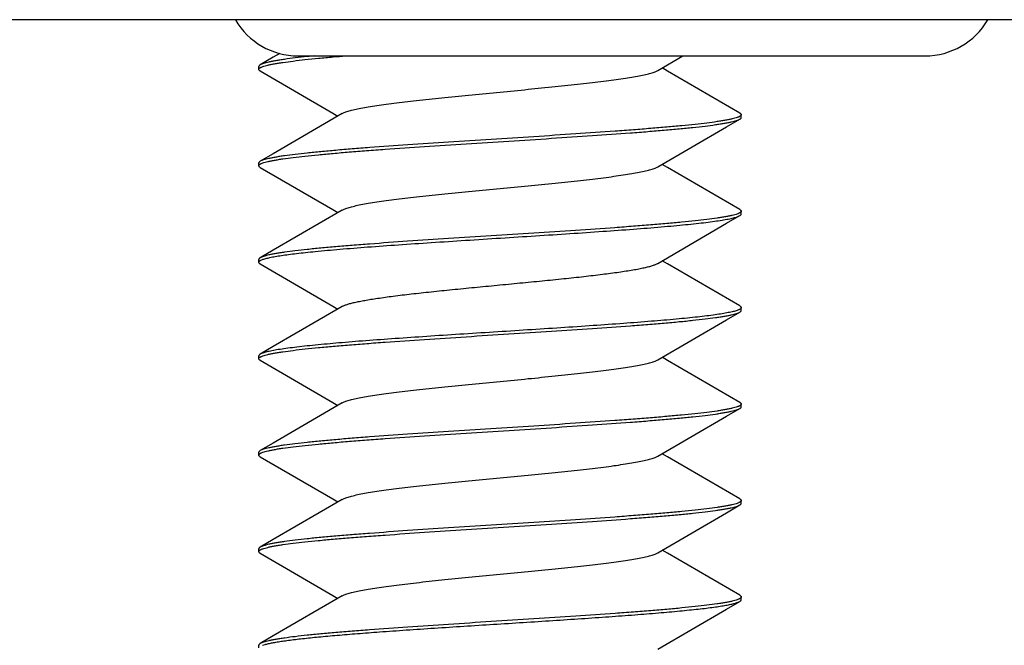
# Model space of a CAD drawing. Header units: millimetres. Extents: x 132 to 510, y -131 to 14.
# Tile 6 of 12: x 434.99 to 439.07, y -128.67 to -126.08. Entities that reach past the tile are written whole.
import ezdxf

# ---------------------------------------------------------------- set-up
doc = ezdxf.new("R2010")
doc.units = ezdxf.units.MM
doc.header["$LTSCALE"] = 16.335
for name, color, linetype in [('P-0670_DWEA-90-R20', 7, 'CONTINUOUS'), ('P-0671-90-ORING0', 7, 'CONTINUOUS'), ('SCR-01490', 7, 'CONTINUOUS')]:
    doc.layers.add(name, color=color, linetype=linetype)

msp = doc.modelspace()

# ---------------------------------------------------------------- linework, layer by layer
at = {"layer": 'P-0670_DWEA-90-R20', "color": 7, "linetype": 'Continuous'}
msp.add_line((442.1464, -126.079), (428.1464, -126.079), dxfattribs=at)
at = {"layer": 'P-0671-90-ORING0', "color": 7, "linetype": 'Continuous'}
msp.add_line((436.1464, -126.229), (438.7464, -126.229), dxfattribs=at)
for centre, start, end in [((436.1464, -125.929), 210.0257, 270), ((438.7464, -125.929), 270, 329.9743)]:
    msp.add_arc(centre, 0.3, start, end, dxfattribs=at)
at = {"layer": 'SCR-01490', "color": 7, "linetype": 'Continuous'}
for p, q in [((435.9839, -126.2848), (435.9839, -126.2732)), ((437.9839, -126.4848), (437.9839, -126.4732)), ((435.9839, -126.6848), (435.9839, -126.6732)), ((437.9839, -126.8848), (437.9839, -126.8732)), ((435.9839, -127.0848), (435.9839, -127.0732)), ((437.9839, -127.2848), (437.9839, -127.2732)), ((435.9839, -127.4848), (435.9839, -127.4732)), ((437.9839, -127.6848), (437.9839, -127.6732)), ((435.9839, -127.8848), (435.9839, -127.8732)), ((437.9839, -128.0848), (437.9839, -128.0732)), ((435.9839, -128.2848), (435.9839, -128.2732)), ((437.9839, -128.4848), (437.9839, -128.4732)), ((435.9839, -128.6848), (435.9839, -128.6732))]:
    msp.add_line(p, q, dxfattribs=at)
for points in [[(436.0707, -126.2193), (436.0435, -126.2351), (435.99, -126.2662)], [(437.6386, -126.2895), (437.7423, -126.229)], [(435.99, -126.2917), (436.2904, -126.4667), (436.3114, -126.479)], [(437.9779, -126.4662), (437.6788, -126.292), (437.6565, -126.279)], [(436.3293, -126.4685), (436.0435, -126.6351), (435.99, -126.6662)], [(437.6386, -126.6895), (437.9231, -126.5236), (437.9779, -126.4917)], [(435.99, -126.6917), (436.2904, -126.8667), (436.3114, -126.879)], [(437.9779, -126.8662), (437.6788, -126.692), (437.6565, -126.679)], [(436.3293, -126.8685), (436.0435, -127.0351), (435.99, -127.0662)], [(437.6386, -127.0895), (437.9231, -126.9236), (437.9779, -126.8917)], [(435.99, -127.0917), (436.2904, -127.2667), (436.3114, -127.279)], [(437.9779, -127.2662), (437.6788, -127.092), (437.6565, -127.079)], [(436.3293, -127.2685), (436.0435, -127.4351), (435.99, -127.4662)], [(437.6386, -127.4895), (437.9231, -127.3236), (437.9779, -127.2917)], [(437.9779, -127.6662), (437.6788, -127.492), (437.6565, -127.479)], [(435.99, -127.4917), (436.2904, -127.6667), (436.3114, -127.679)], [(436.3293, -127.6685), (436.0435, -127.8351), (435.99, -127.8662)], [(437.6386, -127.8895), (437.9231, -127.7236), (437.9779, -127.6917)], [(437.9779, -128.0662), (437.6788, -127.892), (437.6565, -127.879)], [(435.99, -127.8917), (436.2904, -128.0667), (436.3114, -128.079)], [(436.3293, -128.0685), (436.0435, -128.2351), (435.99, -128.2662)], [(437.6386, -128.2895), (437.9231, -128.1236), (437.9779, -128.0917)], [(435.99, -128.2917), (436.2904, -128.4667), (436.3114, -128.479)], [(437.9779, -128.4662), (437.6788, -128.292), (437.6565, -128.279)], [(436.3293, -128.4685), (436.0435, -128.6351), (435.99, -128.6662)], [(437.6386, -128.6895), (437.9231, -128.5236), (437.9779, -128.4917)]]:
    msp.add_lwpolyline(points, dxfattribs=at)
for points, knots in [([(436.2157, -126.229), (436.2052, -126.23), (436.1779, -126.2328), (436.1362, -126.2375), (436.0986, -126.2423), (436.072, -126.2462), (436.0547, -126.2491), (436.0393, -126.2519), (436.0257, -126.2547), (436.014, -126.2575), (436.0042, -126.2603), (435.9963, -126.263), (435.9918, -126.2651), (435.99, -126.2662)], [0.8845643, 0.8845643, 0.8845643, 0.8845643, 0.9005068, 0.9259211, 0.947972, 0.9576865, 0.966503, 0.9744053, 0.981383, 0.9874298, 0.9925428, 0.9967258, 1, 1, 1, 1]), ([(436.0008, -126.273), (436.0038, -126.272), (436.0105, -126.27), (436.0215, -126.2672), (436.0345, -126.2644), (436.0493, -126.2616), (436.066, -126.2587), (436.0918, -126.2548), (436.1284, -126.25), (436.1774, -126.2444), (436.2327, -126.2388), (436.2889, -126.2336), (436.3266, -126.2304), (436.3438, -126.229)], [0, 0, 0, 0, 0.0047997, 0.010533, 0.0171984, 0.0247906, 0.033301, 0.0427152, 0.0641829, 0.0890421, 0.1171006, 0.1481444, 0.1741889, 0.1741889, 0.1741889, 0.1741889]), ([(435.99, -126.2662), (435.9891, -126.2667), (435.9875, -126.2678), (435.9855, -126.2695), (435.9843, -126.2713), (435.9839, -126.2726), (435.9839, -126.2732)], [0, 0, 0, 0, 0.329358, 0.597066, 0.81391, 1, 1, 1, 1]), ([(435.9839, -126.2848), (435.9839, -126.2843), (435.9841, -126.2832), (435.985, -126.2817), (435.9864, -126.2803), (435.9875, -126.2794), (435.9881, -126.2789)], [0, 0, 0, 0, 0.198944, 0.421588, 0.685117, 1, 1, 1, 1]), ([(435.99, -126.2917), (435.9891, -126.2912), (435.9875, -126.2902), (435.9855, -126.2884), (435.9843, -126.2866), (435.9839, -126.2854), (435.9839, -126.2848)], [0, 0, 0, 0, 0.329359, 0.597068, 0.813911, 1, 1, 1, 1]), ([(435.9881, -126.2789), (435.9889, -126.2784), (435.9906, -126.2773), (435.9925, -126.2764), (435.9934, -126.276)], [0, 0, 0, 0, 0.461695, 1, 1, 1, 1]), ([(435.9934, -126.276), (435.994, -126.2757), (435.9964, -126.2747), (435.9989, -126.2737), (436.0008, -126.273)], [0, 0, 0, 0, 0.227153, 1, 1, 1, 1]), ([(436.3293, -126.4685), (436.3311, -126.4675), (436.3351, -126.4655), (436.3417, -126.4627), (436.3497, -126.4599), (436.3588, -126.4572), (436.3691, -126.4544), (436.3852, -126.4505), (436.4082, -126.4457), (436.4392, -126.4402), (436.4743, -126.4346), (436.5133, -126.4291), (436.556, -126.4235), (436.602, -126.418), (436.6688, -126.4104), (436.7578, -126.401), (436.8691, -126.39), (436.9839, -126.379), (437.0988, -126.368), (437.2101, -126.357), (437.2991, -126.3476), (437.3659, -126.34), (437.4119, -126.3344), (437.4546, -126.3289), (437.4936, -126.3233), (437.5287, -126.3178), (437.5597, -126.3123), (437.5826, -126.3075), (437.5987, -126.3036), (437.6091, -126.3008), (437.6182, -126.298), (437.6261, -126.2953), (437.6328, -126.2925), (437.6368, -126.2905), (437.6386, -126.2895)], [0, 0, 0, 0, 0.004599, 0.010058, 0.016391, 0.023602, 0.031688, 0.040643, 0.061115, 0.084883, 0.111793, 0.141647, 0.174224, 0.209286, 0.246561, 0.326619, 0.411966, 0.499999, 0.588033, 0.67338, 0.753438, 0.790713, 0.825773, 0.858352, 0.888205, 0.915116, 0.938884, 0.959355, 0.968312, 0.976398, 0.983608, 0.98994, 0.9954, 1, 1, 1, 1]), ([(437.9671, -126.4849), (437.9641, -126.4859), (437.9575, -126.488), (437.9464, -126.4908), (437.9335, -126.4936), (437.9187, -126.4964), (437.902, -126.4992), (437.8762, -126.5031), (437.8396, -126.508), (437.7907, -126.5136), (437.7353, -126.5192), (437.6741, -126.5248), (437.6073, -126.5304), (437.5356, -126.5361), (437.4319, -126.5437), (437.2944, -126.5532), (437.1231, -126.5644), (436.9475, -126.5755), (436.7729, -126.5867), (436.6051, -126.5978), (436.4718, -126.6073), (436.3725, -126.615), (436.3049, -126.6207), (436.2426, -126.6263), (436.1862, -126.6319), (436.1362, -126.6375), (436.0986, -126.6423), (436.072, -126.6462), (436.0547, -126.6491), (436.0393, -126.6519), (436.0257, -126.6547), (436.014, -126.6575), (436.0042, -126.6603), (435.9963, -126.663), (435.9918, -126.6651), (435.99, -126.6662)], [0, 0, 0, 0, 0.004794, 0.010522, 0.017181, 0.024768, 0.033273, 0.042682, 0.06414, 0.08899, 0.117041, 0.148079, 0.181861, 0.218126, 0.256586, 0.338871, 0.426133, 0.515626, 0.604536, 0.690065, 0.769518, 0.806178, 0.840404, 0.871929, 0.900508, 0.925921, 0.947972, 0.957686, 0.966503, 0.974405, 0.981383, 0.98743, 0.992543, 0.996726, 1, 1, 1, 1]), ([(436.0008, -126.6731), (436.0038, -126.672), (436.0105, -126.67), (436.0215, -126.6672), (436.0345, -126.6644), (436.0493, -126.6616), (436.0659, -126.6587), (436.0917, -126.6548), (436.1283, -126.65), (436.1773, -126.6444), (436.2326, -126.6388), (436.2939, -126.6332), (436.3607, -126.6275), (436.4323, -126.6219), (436.5361, -126.6142), (436.6736, -126.6047), (436.8449, -126.5936), (437.0205, -126.5824), (437.195, -126.5713), (437.3629, -126.5601), (437.4961, -126.5507), (437.5954, -126.5429), (437.6631, -126.5373), (437.7253, -126.5317), (437.7817, -126.5261), (437.8317, -126.5205), (437.8693, -126.5156), (437.8959, -126.5117), (437.9132, -126.5089), (437.9286, -126.5061), (437.9422, -126.5033), (437.9539, -126.5005), (437.9637, -126.4977), (437.9715, -126.4949), (437.976, -126.4928), (437.9779, -126.4917)], [0, 0, 0, 0, 0.004797, 0.010528, 0.017191, 0.024781, 0.033288, 0.0427, 0.064162, 0.089017, 0.117071, 0.148111, 0.181895, 0.218162, 0.256624, 0.338917, 0.426183, 0.515673, 0.604575, 0.690096, 0.769546, 0.806204, 0.840426, 0.871949, 0.900523, 0.925932, 0.947979, 0.957692, 0.966506, 0.974407, 0.981384, 0.987431, 0.992543, 0.996726, 1, 1, 1, 1]), ([(437.9744, -126.482), (437.9739, -126.4822), (437.9715, -126.4833), (437.969, -126.4842), (437.9671, -126.4849)], [0, 0, 0, 0, 0.22732, 1, 1, 1, 1]), ([(437.9797, -126.4791), (437.979, -126.4796), (437.9772, -126.4806), (437.9754, -126.4815), (437.9744, -126.482)], [0, 0, 0, 0, 0.461931, 1, 1, 1, 1]), ([(437.9779, -126.4662), (437.9788, -126.4667), (437.9804, -126.4678), (437.9824, -126.4695), (437.9836, -126.4713), (437.9839, -126.4726), (437.9839, -126.4732)], [0, 0, 0, 0, 0.32936, 0.597068, 0.81391, 1, 1, 1, 1]), ([(437.9779, -126.4917), (437.9788, -126.4912), (437.9804, -126.4902), (437.9824, -126.4884), (437.9836, -126.4866), (437.9839, -126.4854), (437.9839, -126.4848)], [0, 0, 0, 0, 0.32936, 0.597069, 0.813911, 1, 1, 1, 1]), ([(437.9839, -126.4732), (437.9839, -126.4737), (437.9837, -126.4748), (437.9829, -126.4763), (437.9815, -126.4777), (437.9804, -126.4786), (437.9797, -126.4791)], [0, 0, 0, 0, 0.198711, 0.421247, 0.684851, 1, 1, 1, 1]), ([(435.99, -126.6662), (435.9891, -126.6667), (435.9875, -126.6678), (435.9855, -126.6695), (435.9843, -126.6713), (435.9839, -126.6726), (435.9839, -126.6732)], [0, 0, 0, 0, 0.32936, 0.597066, 0.813909, 1, 1, 1, 1]), ([(435.9839, -126.6848), (435.9839, -126.6843), (435.9841, -126.6832), (435.985, -126.6817), (435.9864, -126.6802), (435.9875, -126.6794), (435.9882, -126.6789)], [0, 0, 0, 0, 0.198679, 0.421198, 0.684813, 1, 1, 1, 1]), ([(435.99, -126.6917), (435.9891, -126.6912), (435.9875, -126.6902), (435.9855, -126.6884), (435.9843, -126.6866), (435.9839, -126.6854), (435.9839, -126.6848)], [0, 0, 0, 0, 0.32936, 0.597067, 0.813909, 1, 1, 1, 1]), ([(435.9882, -126.6789), (435.9889, -126.6784), (435.9907, -126.6773), (435.9925, -126.6764), (435.9934, -126.676)], [0, 0, 0, 0, 0.462, 1, 1, 1, 1]), ([(435.9934, -126.676), (435.994, -126.6757), (435.9964, -126.6747), (435.9989, -126.6737), (436.0008, -126.6731)], [0, 0, 0, 0, 0.227225, 1, 1, 1, 1]), ([(436.3293, -126.8685), (436.3311, -126.8675), (436.3351, -126.8655), (436.3417, -126.8627), (436.3497, -126.8599), (436.3588, -126.8571), (436.3691, -126.8544), (436.3852, -126.8505), (436.4082, -126.8457), (436.4392, -126.8402), (436.4743, -126.8346), (436.5133, -126.8291), (436.556, -126.8235), (436.602, -126.818), (436.6688, -126.8104), (436.7578, -126.801), (436.8691, -126.79), (436.9839, -126.779), (437.0988, -126.768), (437.2101, -126.757), (437.2991, -126.7476), (437.3659, -126.74), (437.4119, -126.7344), (437.4546, -126.7289), (437.4936, -126.7233), (437.5287, -126.7178), (437.5597, -126.7123), (437.5826, -126.7075), (437.5987, -126.7036), (437.6091, -126.7008), (437.6182, -126.698), (437.6261, -126.6953), (437.6328, -126.6925), (437.6368, -126.6905), (437.6386, -126.6895)], [0, 0, 0, 0, 0.004601, 0.01006, 0.016391, 0.023601, 0.031689, 0.040646, 0.061114, 0.084884, 0.111794, 0.141646, 0.174227, 0.209285, 0.246562, 0.326619, 0.411966, 0.500001, 0.588034, 0.673381, 0.753439, 0.790715, 0.825776, 0.858353, 0.888209, 0.915116, 0.938887, 0.959357, 0.968311, 0.976399, 0.983611, 0.989944, 0.995401, 1, 1, 1, 1]), ([(437.9779, -126.8662), (437.9788, -126.8667), (437.9804, -126.8678), (437.9824, -126.8695), (437.9836, -126.8713), (437.9839, -126.8726), (437.9839, -126.8732)], [0, 0, 0, 0, 0.329359, 0.597068, 0.81391, 1, 1, 1, 1]), ([(437.967, -126.8849), (437.964, -126.886), (437.9573, -126.888), (437.9463, -126.8908), (437.9333, -126.8936), (437.9185, -126.8964), (437.9018, -126.8992), (437.876, -126.9032), (437.8393, -126.908), (437.7904, -126.9136), (437.735, -126.9192), (437.6737, -126.9248), (437.607, -126.9305), (437.5353, -126.9361), (437.4315, -126.9438), (437.294, -126.9532), (437.1228, -126.9644), (436.9471, -126.9755), (436.7727, -126.9867), (436.6049, -126.9978), (436.4716, -127.0073), (436.3723, -127.015), (436.3047, -127.0207), (436.2425, -127.0263), (436.1862, -127.0319), (436.1361, -127.0375), (436.0985, -127.0423), (436.072, -127.0463), (436.0547, -127.0491), (436.0392, -127.0519), (436.0257, -127.0547), (436.014, -127.0575), (436.0042, -127.0603), (435.9963, -127.063), (435.9918, -127.0651), (435.99, -127.0662)], [0, 0, 0, 0, 0.004806, 0.010546, 0.017217, 0.024815, 0.03333, 0.042749, 0.064224, 0.08909, 0.117154, 0.148203, 0.181993, 0.218264, 0.25673, 0.33902, 0.426276, 0.515756, 0.60465, 0.690161, 0.769597, 0.806248, 0.840462, 0.871977, 0.900545, 0.925949, 0.947991, 0.957701, 0.966514, 0.974413, 0.981388, 0.987433, 0.992545, 0.996726, 1, 1, 1, 1]), ([(436.2179, -127.0403), (436.2517, -127.037), (436.3241, -127.0304), (436.439, -127.0213), (436.5654, -127.0121), (436.7007, -127.003), (436.842, -126.9938), (436.9864, -126.9846), (437.1306, -126.9754), (437.2718, -126.9662), (437.4069, -126.9571), (437.533, -126.9479), (437.6312, -126.9401), (437.7033, -126.9337), (437.7518, -126.9291), (437.7962, -126.9245), (437.8363, -126.9199), (437.8719, -126.9153), (437.9028, -126.9107), (437.9255, -126.9067), (437.9412, -126.9035), (437.951, -126.9012), (437.9596, -126.8989), (437.9669, -126.8966), (437.9729, -126.8943), (437.9764, -126.8926), (437.9779, -126.8917)], [0, 0, 0, 0, 0.057675, 0.123322, 0.195524, 0.272782, 0.35346, 0.435849, 0.518211, 0.598805, 0.675928, 0.747945, 0.813337, 0.843114, 0.870732, 0.896049, 0.918935, 0.939271, 0.956961, 0.971917, 0.978351, 0.984083, 0.989111, 0.993433, 0.997057, 1, 1, 1, 1]), ([(437.9745, -126.882), (437.9739, -126.8822), (437.9715, -126.8833), (437.969, -126.8843), (437.967, -126.8849)], [0, 0, 0, 0, 0.226973, 1, 1, 1, 1]), ([(437.9797, -126.8791), (437.9789, -126.8796), (437.9772, -126.8806), (437.9754, -126.8815), (437.9745, -126.882)], [0, 0, 0, 0, 0.462203, 1, 1, 1, 1]), ([(437.9779, -126.8917), (437.9788, -126.8912), (437.9804, -126.8902), (437.9824, -126.8884), (437.9836, -126.8866), (437.9839, -126.8854), (437.9839, -126.8848)], [0, 0, 0, 0, 0.329367, 0.59708, 0.813921, 1, 1, 1, 1]), ([(437.9839, -126.8732), (437.9839, -126.8737), (437.9837, -126.8748), (437.9829, -126.8763), (437.9815, -126.8777), (437.9804, -126.8786), (437.9797, -126.8791)], [0, 0, 0, 0, 0.198573, 0.421043, 0.684691, 1, 1, 1, 1]), ([(435.99, -127.0662), (435.9891, -127.0667), (435.9875, -127.0678), (435.9855, -127.0695), (435.9843, -127.0713), (435.9839, -127.0726), (435.9839, -127.0732)], [0, 0, 0, 0, 0.329358, 0.597066, 0.81391, 1, 1, 1, 1]), ([(435.9839, -127.0848), (435.9839, -127.0843), (435.9841, -127.0833), (435.9849, -127.0819), (435.9861, -127.0805), (435.9878, -127.0791), (435.99, -127.0777), (435.9937, -127.0757), (435.9969, -127.0745), (435.9991, -127.0736)], [0, 0, 0, 0, 0.071581, 0.150965, 0.243949, 0.354176, 0.48382, 0.634194, 1, 1, 1, 1]), ([(435.9991, -127.0736), (436.0012, -127.0729), (436.0057, -127.0714), (436.0129, -127.0693), (436.0212, -127.0673), (436.0343, -127.0644), (436.0532, -127.0608), (436.0789, -127.0567), (436.1084, -127.0526), (436.1417, -127.0484), (436.1786, -127.0443), (436.2044, -127.0416), (436.2179, -127.0403)], [0, 0, 0, 0, 0.029559, 0.063635, 0.102238, 0.145362, 0.24509, 0.362558, 0.497357, 0.649021, 0.816852, 1, 1, 1, 1]), ([(435.99, -127.0917), (435.9891, -127.0912), (435.9875, -127.0902), (435.9855, -127.0884), (435.9843, -127.0866), (435.9839, -127.0854), (435.9839, -127.0848)], [0, 0, 0, 0, 0.329359, 0.597067, 0.81391, 1, 1, 1, 1]), ([(436.4756, -127.2345), (436.4975, -127.2313), (436.5442, -127.2249), (436.6184, -127.216), (436.7, -127.207), (436.7873, -127.1981), (436.8786, -127.1891), (436.972, -127.1801), (437.0657, -127.1711), (437.1577, -127.1622), (437.2462, -127.1532), (437.3294, -127.1443), (437.4056, -127.1353), (437.464, -127.1276), (437.506, -127.1214), (437.5337, -127.1169), (437.5586, -127.1124), (437.5807, -127.1079), (437.5997, -127.1034), (437.6135, -127.0996), (437.623, -127.0964), (437.6289, -127.0941), (437.6341, -127.0919), (437.6372, -127.0903), (437.6386, -127.0895)], [0, 0, 0, 0, 0.056496, 0.120603, 0.190988, 0.266286, 0.344985, 0.425503, 0.506229, 0.585542, 0.661853, 0.733631, 0.799447, 0.857999, 0.884182, 0.908136, 0.929747, 0.948913, 0.965561, 0.979633, 0.985691, 0.9911, 0.995866, 1, 1, 1, 1]), ([(436.3293, -127.2685), (436.3306, -127.2677), (436.3335, -127.2662), (436.3402, -127.2632), (436.3504, -127.2596), (436.3648, -127.2554), (436.382, -127.2512), (436.4018, -127.247), (436.4242, -127.2428), (436.4491, -127.2386), (436.4665, -127.2359), (436.4756, -127.2345)], [0, 0, 0, 0, 0.029995, 0.064292, 0.146088, 0.245673, 0.362916, 0.497551, 0.64913, 0.816889, 1, 1, 1, 1]), ([(437.9796, -127.2792), (437.9792, -127.2794), (437.9776, -127.2804), (437.9759, -127.2813), (437.9746, -127.2819)], [0, 0, 0, 0, 0.223449, 1, 1, 1, 1]), ([(437.9779, -127.2662), (437.9788, -127.2667), (437.9804, -127.2678), (437.9824, -127.2695), (437.9836, -127.2713), (437.9839, -127.2726), (437.9839, -127.2732)], [0, 0, 0, 0, 0.329358, 0.597066, 0.81391, 1, 1, 1, 1]), ([(437.9839, -127.2732), (437.9839, -127.2737), (437.9837, -127.2748), (437.9828, -127.2763), (437.9814, -127.2778), (437.9802, -127.2787), (437.9796, -127.2792)], [0, 0, 0, 0, 0.197398, 0.419322, 0.683343, 1, 1, 1, 1]), ([(436.0009, -127.473), (436.0039, -127.472), (436.0106, -127.4699), (436.0216, -127.4672), (436.0346, -127.4643), (436.0494, -127.4615), (436.0661, -127.4587), (436.0919, -127.4548), (436.1285, -127.45), (436.1775, -127.4444), (436.2329, -127.4388), (436.2942, -127.4331), (436.3609, -127.4275), (436.4326, -127.4219), (436.5364, -127.4142), (436.6739, -127.4047), (436.8451, -127.3936), (437.0207, -127.3824), (437.1952, -127.3713), (437.363, -127.3601), (437.4962, -127.3506), (437.5955, -127.3429), (437.6631, -127.3373), (437.7253, -127.3317), (437.7817, -127.3261), (437.8318, -127.3205), (437.8693, -127.3156), (437.8959, -127.3117), (437.9132, -127.3089), (437.9286, -127.3061), (437.9422, -127.3033), (437.9539, -127.3005), (437.9637, -127.2977), (437.9715, -127.2949), (437.976, -127.2928), (437.9779, -127.2917)], [0, 0, 0, 0, 0.004806, 0.010545, 0.017217, 0.024814, 0.033329, 0.042748, 0.064223, 0.089089, 0.117152, 0.1482, 0.181991, 0.218262, 0.256727, 0.33902, 0.426279, 0.515758, 0.604649, 0.690154, 0.769585, 0.806235, 0.84045, 0.871967, 0.900536, 0.925941, 0.947985, 0.957697, 0.966511, 0.974411, 0.981387, 0.987432, 0.992544, 0.996726, 1, 1, 1, 1]), ([(437.9664, -127.2852), (437.964, -127.286), (437.9588, -127.2876), (437.9504, -127.2898), (437.9408, -127.292), (437.9257, -127.2951), (437.9038, -127.299), (437.8742, -127.3034), (437.8401, -127.3079), (437.8018, -127.3123), (437.7595, -127.3168), (437.6955, -127.3229), (437.6072, -127.3305), (437.4923, -127.3394), (437.3673, -127.3483), (437.2347, -127.3571), (437.0971, -127.366), (436.9573, -127.3749), (436.818, -127.3838), (436.6821, -127.3927), (436.5521, -127.4015), (436.4306, -127.4104), (436.3202, -127.4192), (436.2505, -127.4255), (436.2179, -127.4288)], [0, 0, 0, 0, 0.004291, 0.009246, 0.014863, 0.021141, 0.035663, 0.052759, 0.072351, 0.094351, 0.118656, 0.145145, 0.204163, 0.270251, 0.342109, 0.418319, 0.497374, 0.57771, 0.657743, 0.735894, 0.810617, 0.880433, 0.943989, 1, 1, 1, 1]), ([(437.9746, -127.2819), (437.974, -127.2822), (437.9713, -127.2834), (437.9685, -127.2844), (437.9664, -127.2852)], [0, 0, 0, 0, 0.225031, 1, 1, 1, 1]), ([(437.9779, -127.2917), (437.9788, -127.2912), (437.9804, -127.2902), (437.9824, -127.2884), (437.9836, -127.2866), (437.9839, -127.2854), (437.9839, -127.2848)], [0, 0, 0, 0, 0.329363, 0.597071, 0.813913, 1, 1, 1, 1]), ([(436.2179, -127.4288), (436.2028, -127.4303), (436.1742, -127.4332), (436.1335, -127.4379), (436.0974, -127.4425), (436.066, -127.4471), (436.043, -127.4511), (436.0272, -127.4544), (436.0172, -127.4567), (436.0085, -127.459), (436.0011, -127.4613), (435.995, -127.4636), (435.9915, -127.4653), (435.99, -127.4662)], [0, 0, 0, 0, 0.195848, 0.37307, 0.530534, 0.667412, 0.783107, 0.832859, 0.877163, 0.916003, 0.94938, 0.977335, 1, 1, 1, 1]), ([(435.99, -127.4662), (435.9891, -127.4667), (435.9875, -127.4678), (435.9855, -127.4695), (435.9843, -127.4713), (435.9839, -127.4726), (435.9839, -127.4732)], [0, 0, 0, 0, 0.329344, 0.597038, 0.813883, 1, 1, 1, 1]), ([(435.9839, -127.4848), (435.9839, -127.4843), (435.9841, -127.4832), (435.985, -127.4817), (435.9864, -127.4802), (435.9875, -127.4794), (435.9882, -127.4789)], [0, 0, 0, 0, 0.198658, 0.421168, 0.684789, 1, 1, 1, 1]), ([(435.9882, -127.4789), (435.9889, -127.4784), (435.9907, -127.4773), (435.9925, -127.4764), (435.9934, -127.476)], [0, 0, 0, 0, 0.462097, 1, 1, 1, 1]), ([(435.9934, -127.476), (435.994, -127.4757), (435.9964, -127.4746), (435.9989, -127.4737), (436.0009, -127.473)], [0, 0, 0, 0, 0.226978, 1, 1, 1, 1]), ([(435.99, -127.4917), (435.9891, -127.4912), (435.9875, -127.4902), (435.9855, -127.4884), (435.9843, -127.4866), (435.9839, -127.4854), (435.9839, -127.4848)], [0, 0, 0, 0, 0.329359, 0.597067, 0.81391, 1, 1, 1, 1]), ([(436.3293, -127.6685), (436.3311, -127.6675), (436.3351, -127.6655), (436.3417, -127.6627), (436.3497, -127.6599), (436.3588, -127.6572), (436.3691, -127.6544), (436.3852, -127.6505), (436.4082, -127.6457), (436.4392, -127.6402), (436.4743, -127.6346), (436.5133, -127.6291), (436.556, -127.6235), (436.602, -127.618), (436.6688, -127.6104), (436.7578, -127.601), (436.8691, -127.59), (436.9839, -127.579), (437.0988, -127.568), (437.2101, -127.557), (437.2991, -127.5476), (437.3659, -127.54), (437.4119, -127.5344), (437.4546, -127.5289), (437.4936, -127.5233), (437.5287, -127.5178), (437.5597, -127.5123), (437.5826, -127.5075), (437.5987, -127.5036), (437.6091, -127.5008), (437.6182, -127.498), (437.6261, -127.4953), (437.6328, -127.4925), (437.6368, -127.4905), (437.6386, -127.4895)], [0, 0, 0, 0, 0.004599, 0.010058, 0.016392, 0.023602, 0.031688, 0.040644, 0.061115, 0.084883, 0.111793, 0.141647, 0.174225, 0.209286, 0.246561, 0.326619, 0.411966, 0.499999, 0.588033, 0.67338, 0.753438, 0.790713, 0.825774, 0.858352, 0.888205, 0.915116, 0.938884, 0.959355, 0.968312, 0.976398, 0.983608, 0.98994, 0.9954, 1, 1, 1, 1]), ([(437.9669, -127.685), (437.9638, -127.686), (437.9571, -127.6881), (437.946, -127.6909), (437.9331, -127.6937), (437.9182, -127.6965), (437.9015, -127.6993), (437.8756, -127.7032), (437.839, -127.7081), (437.7899, -127.7136), (437.7346, -127.7193), (437.6732, -127.7249), (437.6065, -127.7305), (437.5348, -127.7361), (437.431, -127.7438), (437.2935, -127.7533), (437.1223, -127.7644), (436.9467, -127.7756), (436.7723, -127.7867), (436.6046, -127.7978), (436.4714, -127.8073), (436.3722, -127.8151), (436.3046, -127.8207), (436.2424, -127.8263), (436.1861, -127.8319), (436.136, -127.8375), (436.0985, -127.8423), (436.0719, -127.8463), (436.0547, -127.8491), (436.0392, -127.8519), (436.0257, -127.8547), (436.014, -127.8575), (436.0042, -127.8603), (435.9963, -127.863), (435.9918, -127.8651), (435.99, -127.8662)], [0, 0, 0, 0, 0.004823, 0.010578, 0.017265, 0.024878, 0.033408, 0.042841, 0.064343, 0.089231, 0.117315, 0.148379, 0.182181, 0.21846, 0.256929, 0.339217, 0.426465, 0.515928, 0.604796, 0.690278, 0.769685, 0.806323, 0.840524, 0.872027, 0.900582, 0.925975, 0.948008, 0.957715, 0.966524, 0.974421, 0.981394, 0.987437, 0.992547, 0.996727, 1, 1, 1, 1]), ([(437.9745, -127.682), (437.9739, -127.6822), (437.9714, -127.6833), (437.9689, -127.6843), (437.9669, -127.685)], [0, 0, 0, 0, 0.226506, 1, 1, 1, 1]), ([(437.9797, -127.6791), (437.9789, -127.6796), (437.9772, -127.6806), (437.9755, -127.6815), (437.9745, -127.682)], [0, 0, 0, 0, 0.462464, 1, 1, 1, 1]), ([(437.9779, -127.6662), (437.9788, -127.6667), (437.9804, -127.6678), (437.9824, -127.6695), (437.9836, -127.6713), (437.9839, -127.6726), (437.9839, -127.6732)], [0, 0, 0, 0, 0.329358, 0.597066, 0.813909, 1, 1, 1, 1]), ([(437.9779, -127.6917), (437.9788, -127.6912), (437.9804, -127.6902), (437.9824, -127.6884), (437.9836, -127.6866), (437.9839, -127.6854), (437.9839, -127.6848)], [0, 0, 0, 0, 0.32936, 0.597069, 0.813911, 1, 1, 1, 1]), ([(437.9839, -127.6732), (437.9839, -127.6737), (437.9837, -127.6748), (437.9829, -127.6763), (437.9815, -127.6777), (437.9803, -127.6786), (437.9797, -127.6791)], [0, 0, 0, 0, 0.198472, 0.420894, 0.684574, 1, 1, 1, 1]), ([(436.0009, -127.873), (436.0039, -127.872), (436.0106, -127.8699), (436.0216, -127.8671), (436.0346, -127.8643), (436.0494, -127.8615), (436.0661, -127.8587), (436.0919, -127.8548), (436.1286, -127.85), (436.1776, -127.8444), (436.2329, -127.8388), (436.2942, -127.8331), (436.361, -127.8275), (436.4327, -127.8219), (436.5364, -127.8142), (436.6739, -127.8047), (436.8451, -127.7936), (437.0208, -127.7824), (437.1953, -127.7713), (437.3631, -127.7601), (437.4963, -127.7506), (437.5956, -127.7429), (437.6632, -127.7373), (437.7254, -127.7317), (437.7817, -127.7261), (437.8318, -127.7205), (437.8693, -127.7156), (437.8959, -127.7117), (437.9132, -127.7089), (437.9287, -127.7061), (437.9422, -127.7033), (437.9539, -127.7005), (437.9637, -127.6977), (437.9715, -127.6949), (437.976, -127.6928), (437.9779, -127.6917)], [0, 0, 0, 0, 0.004808, 0.010548, 0.017221, 0.02482, 0.033336, 0.042756, 0.064233, 0.089101, 0.117166, 0.148217, 0.182009, 0.21828, 0.256746, 0.339036, 0.426291, 0.51577, 0.604662, 0.690171, 0.769603, 0.806252, 0.840466, 0.87198, 0.900547, 0.92595, 0.947991, 0.957702, 0.966514, 0.974413, 0.981388, 0.987433, 0.992545, 0.996726, 1, 1, 1, 1]), ([(435.99, -127.8662), (435.9891, -127.8667), (435.9875, -127.8678), (435.9855, -127.8695), (435.9843, -127.8713), (435.9839, -127.8726), (435.9839, -127.8732)], [0, 0, 0, 0, 0.32936, 0.597068, 0.81391, 1, 1, 1, 1]), ([(435.9839, -127.8848), (435.9839, -127.8843), (435.9841, -127.8832), (435.985, -127.8817), (435.9864, -127.8802), (435.9875, -127.8793), (435.9882, -127.8789)], [0, 0, 0, 0, 0.198515, 0.420958, 0.684624, 1, 1, 1, 1]), ([(435.99, -127.8917), (435.9891, -127.8912), (435.9875, -127.8902), (435.9855, -127.8884), (435.9843, -127.8866), (435.9839, -127.8854), (435.9839, -127.8848)], [0, 0, 0, 0, 0.32936, 0.597069, 0.813911, 1, 1, 1, 1]), ([(435.9882, -127.8789), (435.989, -127.8784), (435.9907, -127.8773), (435.9925, -127.8764), (435.9934, -127.876)], [0, 0, 0, 0, 0.462285, 1, 1, 1, 1]), ([(435.9934, -127.876), (435.994, -127.8757), (435.9964, -127.8746), (435.9989, -127.8737), (436.0009, -127.873)], [0, 0, 0, 0, 0.226937, 1, 1, 1, 1]), ([(436.3293, -128.0685), (436.3311, -128.0675), (436.3351, -128.0655), (436.3417, -128.0627), (436.3497, -128.0599), (436.3588, -128.0571), (436.3691, -128.0544), (436.3852, -128.0505), (436.4082, -128.0457), (436.4392, -128.0402), (436.4743, -128.0346), (436.5133, -128.0291), (436.556, -128.0235), (436.602, -128.018), (436.6688, -128.0104), (436.7578, -128.001), (436.8691, -127.99), (436.9839, -127.979), (437.0988, -127.968), (437.2101, -127.957), (437.2991, -127.9476), (437.3659, -127.94), (437.4119, -127.9344), (437.4546, -127.9289), (437.4936, -127.9233), (437.5287, -127.9178), (437.5597, -127.9123), (437.5826, -127.9075), (437.5987, -127.9036), (437.6091, -127.9008), (437.6182, -127.898), (437.6261, -127.8953), (437.6328, -127.8925), (437.6368, -127.8905), (437.6386, -127.8895)], [0, 0, 0, 0, 0.004601, 0.01006, 0.016391, 0.0236, 0.031689, 0.040646, 0.061114, 0.084884, 0.111794, 0.141646, 0.174227, 0.209285, 0.246562, 0.326619, 0.411966, 0.500001, 0.588034, 0.673381, 0.753439, 0.790715, 0.825776, 0.858353, 0.888209, 0.915116, 0.938887, 0.959357, 0.968311, 0.976399, 0.983611, 0.989944, 0.995401, 1, 1, 1, 1]), ([(437.967, -128.0849), (437.964, -128.086), (437.9573, -128.088), (437.9463, -128.0908), (437.9333, -128.0936), (437.9185, -128.0964), (437.9018, -128.0992), (437.876, -128.1032), (437.8394, -128.108), (437.7904, -128.1136), (437.7351, -128.1192), (437.6738, -128.1248), (437.607, -128.1305), (437.5354, -128.1361), (437.4316, -128.1438), (437.2941, -128.1532), (437.1228, -128.1644), (436.9472, -128.1755), (436.7727, -128.1867), (436.6049, -128.1978), (436.4717, -128.2073), (436.3724, -128.215), (436.3048, -128.2207), (436.2425, -128.2263), (436.1862, -128.2319), (436.1361, -128.2375), (436.0986, -128.2423), (436.072, -128.2463), (436.0547, -128.2491), (436.0392, -128.2519), (436.0257, -128.2547), (436.014, -128.2575), (436.0042, -128.2603), (435.9963, -128.263), (435.9918, -128.2651), (435.99, -128.2662)], [0, 0, 0, 0, 0.004804, 0.010541, 0.01721, 0.024805, 0.033319, 0.042735, 0.064207, 0.08907, 0.117132, 0.148179, 0.181967, 0.218236, 0.256701, 0.338993, 0.426255, 0.51574, 0.604633, 0.690143, 0.769581, 0.806234, 0.840451, 0.871969, 0.900538, 0.925944, 0.947987, 0.957698, 0.966511, 0.974411, 0.981387, 0.987432, 0.992544, 0.996726, 1, 1, 1, 1]), ([(436.0008, -128.2731), (436.0038, -128.272), (436.0104, -128.27), (436.0215, -128.2672), (436.0344, -128.2644), (436.0492, -128.2616), (436.0659, -128.2588), (436.0917, -128.2548), (436.1283, -128.25), (436.1772, -128.2444), (436.2326, -128.2388), (436.2939, -128.2332), (436.3606, -128.2275), (436.4323, -128.2219), (436.536, -128.2142), (436.6735, -128.2047), (436.8448, -128.1936), (437.0205, -128.1824), (437.195, -128.1713), (437.3628, -128.1602), (437.4961, -128.1507), (437.5954, -128.1429), (437.663, -128.1373), (437.7253, -128.1317), (437.7816, -128.1261), (437.8317, -128.1205), (437.8693, -128.1156), (437.8959, -128.1117), (437.9132, -128.1089), (437.9286, -128.1061), (437.9422, -128.1033), (437.9539, -128.1005), (437.9637, -128.0977), (437.9715, -128.0949), (437.976, -128.0928), (437.9779, -128.0917)], [0, 0, 0, 0, 0.004795, 0.010523, 0.017183, 0.02477, 0.033276, 0.042685, 0.064144, 0.088996, 0.117048, 0.148087, 0.181869, 0.218134, 0.256594, 0.33888, 0.426142, 0.515635, 0.604544, 0.690071, 0.769523, 0.806182, 0.840407, 0.871933, 0.90051, 0.925923, 0.947973, 0.957687, 0.966504, 0.974406, 0.981383, 0.98743, 0.992543, 0.996726, 1, 1, 1, 1]), ([(437.9745, -128.082), (437.9739, -128.0822), (437.9715, -128.0833), (437.969, -128.0843), (437.967, -128.0849)], [0, 0, 0, 0, 0.227043, 1, 1, 1, 1]), ([(437.9797, -128.0791), (437.9789, -128.0796), (437.9772, -128.0806), (437.9754, -128.0815), (437.9745, -128.082)], [0, 0, 0, 0, 0.4622, 1, 1, 1, 1]), ([(437.9779, -128.0662), (437.9788, -128.0667), (437.9804, -128.0678), (437.9824, -128.0695), (437.9836, -128.0713), (437.9839, -128.0726), (437.9839, -128.0732)], [0, 0, 0, 0, 0.329361, 0.597068, 0.81391, 1, 1, 1, 1]), ([(437.9779, -128.0917), (437.9788, -128.0912), (437.9804, -128.0902), (437.9824, -128.0884), (437.9836, -128.0866), (437.9839, -128.0854), (437.9839, -128.0848)], [0, 0, 0, 0, 0.32936, 0.597067, 0.813909, 1, 1, 1, 1]), ([(437.9839, -128.0732), (437.9839, -128.0737), (437.9837, -128.0748), (437.9829, -128.0763), (437.9815, -128.0777), (437.9804, -128.0786), (437.9797, -128.0791)], [0, 0, 0, 0, 0.198558, 0.421022, 0.684675, 1, 1, 1, 1]), ([(435.99, -128.2662), (435.9891, -128.2667), (435.9875, -128.2678), (435.9855, -128.2695), (435.9843, -128.2713), (435.9839, -128.2726), (435.9839, -128.2732)], [0, 0, 0, 0, 0.329359, 0.597068, 0.813911, 1, 1, 1, 1]), ([(435.9839, -128.2848), (435.9839, -128.2843), (435.9841, -128.2832), (435.985, -128.2817), (435.9864, -128.2802), (435.9875, -128.2794), (435.9882, -128.2789)], [0, 0, 0, 0, 0.198723, 0.421263, 0.684864, 1, 1, 1, 1]), ([(435.99, -128.2917), (435.9891, -128.2912), (435.9875, -128.2902), (435.9855, -128.2884), (435.9843, -128.2866), (435.9839, -128.2854), (435.9839, -128.2848)], [0, 0, 0, 0, 0.329363, 0.597072, 0.813914, 1, 1, 1, 1]), ([(435.9882, -128.2789), (435.9889, -128.2784), (435.9907, -128.2773), (435.9925, -128.2764), (435.9935, -128.276)], [0, 0, 0, 0, 0.461923, 1, 1, 1, 1]), ([(435.9935, -128.276), (435.994, -128.2757), (435.9964, -128.2747), (435.9988, -128.2737), (436.0008, -128.2731)], [0, 0, 0, 0, 0.227304, 1, 1, 1, 1]), ([(436.3293, -128.4685), (436.3311, -128.4675), (436.3351, -128.4655), (436.3417, -128.4627), (436.3497, -128.4599), (436.3588, -128.4572), (436.3691, -128.4544), (436.3852, -128.4505), (436.4082, -128.4457), (436.4392, -128.4402), (436.4743, -128.4346), (436.5133, -128.4291), (436.556, -128.4235), (436.602, -128.418), (436.6688, -128.4104), (436.7578, -128.401), (436.8691, -128.39), (436.9839, -128.379), (437.0988, -128.368), (437.2101, -128.357), (437.2991, -128.3476), (437.3659, -128.34), (437.4119, -128.3344), (437.4546, -128.3289), (437.4936, -128.3233), (437.5287, -128.3178), (437.5597, -128.3123), (437.5826, -128.3075), (437.5987, -128.3036), (437.6091, -128.3008), (437.6182, -128.298), (437.6261, -128.2953), (437.6328, -128.2925), (437.6368, -128.2905), (437.6386, -128.2895)], [0, 0, 0, 0, 0.004599, 0.010056, 0.016388, 0.023601, 0.031688, 0.040644, 0.061112, 0.084884, 0.111791, 0.141646, 0.174224, 0.209284, 0.246561, 0.326618, 0.411965, 0.499999, 0.588033, 0.67338, 0.753437, 0.790715, 0.825773, 0.858353, 0.888206, 0.915115, 0.938887, 0.959354, 0.968311, 0.9764, 0.98361, 0.989941, 0.995399, 1, 1, 1, 1]), ([(437.9671, -128.4849), (437.9641, -128.4859), (437.9575, -128.488), (437.9464, -128.4908), (437.9335, -128.4936), (437.9187, -128.4964), (437.902, -128.4992), (437.8762, -128.5031), (437.8396, -128.508), (437.7907, -128.5136), (437.7354, -128.5192), (437.6741, -128.5248), (437.6073, -128.5304), (437.5357, -128.5361), (437.4319, -128.5437), (437.2944, -128.5532), (437.1231, -128.5644), (436.9475, -128.5755), (436.7729, -128.5867), (436.6051, -128.5978), (436.4718, -128.6073), (436.3725, -128.615), (436.3049, -128.6207), (436.2426, -128.6263), (436.1862, -128.6319), (436.1362, -128.6375), (436.0986, -128.6423), (436.072, -128.6462), (436.0547, -128.6491), (436.0393, -128.6519), (436.0257, -128.6547), (436.014, -128.6575), (436.0042, -128.6603), (435.9963, -128.663), (435.9918, -128.6651), (435.99, -128.6662)], [0, 0, 0, 0, 0.004793, 0.01052, 0.017178, 0.024764, 0.033269, 0.042677, 0.064135, 0.088985, 0.117036, 0.148073, 0.181855, 0.218118, 0.256578, 0.338865, 0.426131, 0.515627, 0.604537, 0.690064, 0.769519, 0.80618, 0.840406, 0.871933, 0.900511, 0.925924, 0.947974, 0.957688, 0.966504, 0.974406, 0.981384, 0.98743, 0.992543, 0.996726, 1, 1, 1, 1]), ([(436.4839, -128.6181), (436.5209, -128.6154), (436.5969, -128.61), (436.7544, -128.5994), (436.9163, -128.5891), (437.0799, -128.5787), (437.2017, -128.5708), (437.3201, -128.563), (437.4334, -128.5552), (437.5397, -128.5473), (437.6376, -128.5395), (437.713, -128.5329), (437.768, -128.5274), (437.8049, -128.5235), (437.8385, -128.5196), (437.8689, -128.5157), (437.8959, -128.5118), (437.9194, -128.5079), (437.9393, -128.504), (437.9536, -128.5006), (437.9632, -128.4978), (437.969, -128.4959), (437.9738, -128.4939), (437.9767, -128.4925), (437.9779, -128.4917)], [0, 0, 0, 0, 0.074121, 0.152247, 0.315554, 0.398262, 0.479983, 0.559469, 0.635504, 0.706926, 0.772649, 0.831668, 0.858381, 0.883093, 0.905715, 0.92616, 0.944355, 0.960241, 0.973765, 0.984895, 0.98956, 0.993627, 0.997102, 1, 1, 1, 1]), ([(437.9744, -128.482), (437.9739, -128.4822), (437.9715, -128.4833), (437.9691, -128.4842), (437.9671, -128.4849)], [0, 0, 0, 0, 0.227348, 1, 1, 1, 1]), ([(437.9798, -128.479), (437.979, -128.4796), (437.9773, -128.4806), (437.9754, -128.4815), (437.9744, -128.482)], [0, 0, 0, 0, 0.461551, 1, 1, 1, 1]), ([(437.9779, -128.4662), (437.9788, -128.4667), (437.9804, -128.4678), (437.9824, -128.4695), (437.9836, -128.4713), (437.9839, -128.4726), (437.9839, -128.4732)], [0, 0, 0, 0, 0.329358, 0.597066, 0.813909, 1, 1, 1, 1]), ([(437.9779, -128.4917), (437.9788, -128.4912), (437.9804, -128.4902), (437.9824, -128.4884), (437.9836, -128.4866), (437.9839, -128.4854), (437.9839, -128.4848)], [0, 0, 0, 0, 0.329342, 0.597037, 0.813885, 1, 1, 1, 1]), ([(437.9839, -128.4732), (437.9839, -128.4737), (437.9837, -128.4748), (437.9829, -128.4762), (437.9815, -128.4777), (437.9804, -128.4786), (437.9798, -128.479)], [0, 0, 0, 0, 0.199014, 0.42169, 0.685198, 1, 1, 1, 1]), ([(435.9989, -128.6737), (436.0024, -128.6724), (436.0106, -128.6699), (436.0244, -128.6665), (436.0411, -128.663), (436.0605, -128.6596), (436.0827, -128.6562), (436.1176, -128.6513), (436.1676, -128.6454), (436.2347, -128.6385), (436.3107, -128.6317), (436.3948, -128.6248), (436.4535, -128.6203), (436.4839, -128.6181)], [0, 0, 0, 0, 0.023351, 0.05242, 0.087198, 0.12764, 0.173648, 0.225099, 0.343781, 0.482316, 0.639118, 0.812423, 1, 1, 1, 1]), ([(435.99, -128.6662), (435.9891, -128.6667), (435.9875, -128.6678), (435.9855, -128.6695), (435.9843, -128.6713), (435.9839, -128.6726), (435.9839, -128.6732)], [0, 0, 0, 0, 0.329358, 0.597066, 0.81391, 1, 1, 1, 1])]:
    msp.add_open_spline(points, degree=3, knots=knots, dxfattribs=at)

doc.saveas('drawing.dxf')
